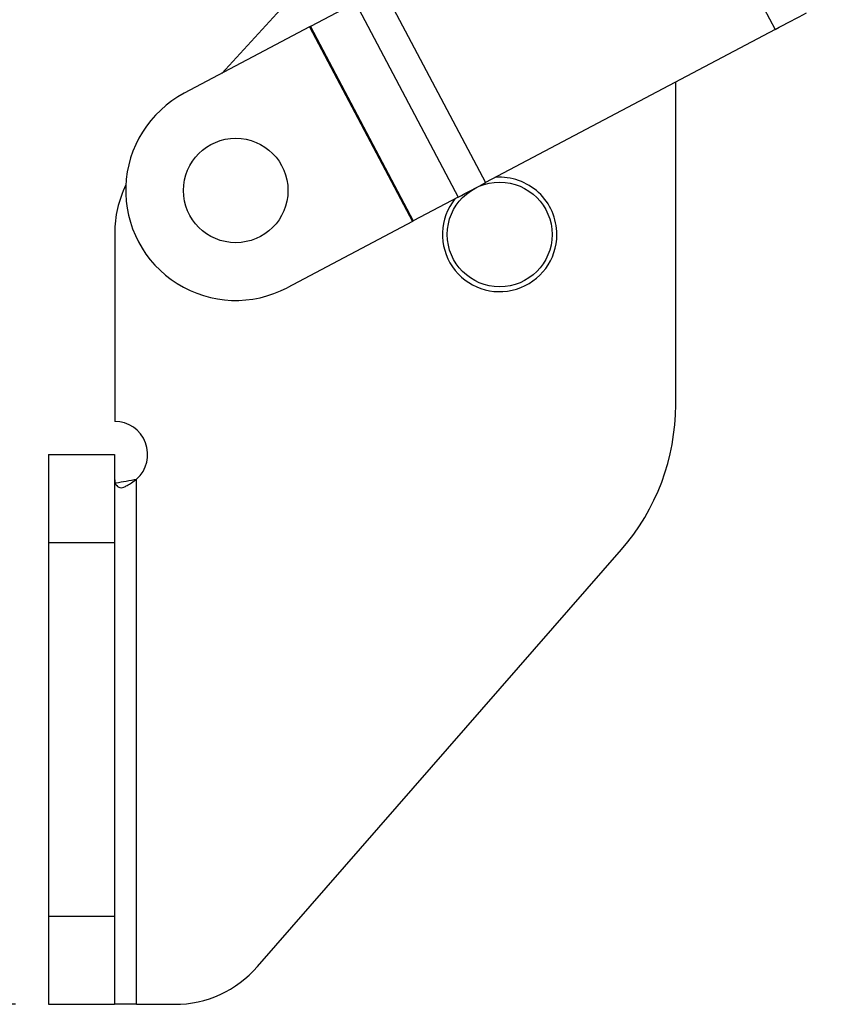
# Model space of a CAD drawing. Extents: x 29 to 375, y 22 to 285.
# Tile 2 of 27: x 67 to 91, y 22 to 52. Entities that reach past the tile are written whole.
import ezdxf

# ---------------------------------------------------------------- set-up
doc = ezdxf.new("R2010")
doc.units = 0
doc.layers.get('0').update_dxf_attribs({"linetype": 'CONTINUOUS'})
doc.styles.add('SLDTEXTSTYLE0', font='TXT', dxfattribs={"width": 0.75})
doc.dimstyles.new('SLDDIMSTYLE3', dxfattribs={"dimtxt": 3.5, "dimasz": 3.302, "dimexe": 0, "dimexo": 0.0625, "dimgap": 0.875, "dimtad": 1, "dimdec": 4, "dimlfac": 1.5, "dimzin": 12, "dimtxsty": 'SLDTEXTSTYLE0', "dimsah": 1, "dimcen": 0.09, "dimazin": 3, "dimtfac": 1, "dimtdec": 0, "dimtofl": 0, "dimtmove": 0, "dimatfit": 3, "dimtolj": 1, "dimtzin": 12})

# ---------------------------------------------------------------- blocks, each defined once
blk = doc.blocks.new('_D_4')
at = {"color": 179, "linetype": 'CONTINUOUS'}
for p, q in [((84.374, 73.753), (80.683, 60.311)), ((66.509, 22.144), (28.619, 22.144))]:
    blk.add_line(p, q, dxfattribs=at)
blk.add_arc((70.2, 22.144), 40.581, 74.6425, 180, dxfattribs=at)
for points in [[(80.947, 61.276), (77.845, 62.515), (77.616, 61.525)], [(29.619, 22.144), (30.261, 25.423), (29.246, 25.464)]]:
    blk.add_solid(points, dxfattribs=at)
at = {"color": 179, "linetype": 'CONTINUOUS', "insert": (42.543, 58.301, 0.067), "char_height": 3.5, "attachment_point": 1, "rotation": 29.5415, "style": 'SLDTEXTSTYLE0'}
blk.add_mtext('105°', dxfattribs=at)

msp = doc.modelspace()

# ---------------------------------------------------------------- linework, layer by layer
at = {"color": 7, "linetype": 'CONTINUOUS'}
for p, q in [((80.718475, 59.060744), (72.758565, 50.360244)), ((86.404146, 57.582607), (89.5228, 51.690372)), ((77.633427, 52.940421), (80.752082, 47.048186)), ((76.805146, 52.502027), (75.440399, 51.779691)), ((76.805146, 52.502027), (79.923801, 46.609791)), ((75.413681, 51.765549), (71.618516, 49.756836)), ((75.413681, 51.765549), (78.532337, 45.873314)), ((75.440399, 51.779691), (78.559054, 45.887456)), ((89.5228, 51.690372), (80.752082, 47.048186)), ((86.511178, 40.309644), (86.511178, 50.096373)), ((79.923801, 46.609791), (78.559054, 45.887456)), ((78.532337, 45.873314), (74.737171, 43.864601)), ((69.511177, 45.51597), (69.511177, 39.810718)), ((67.509481, 38.810717), (69.509481, 38.810717)), ((67.509481, 38.810717), (67.509481, 36.144053)), ((69.509481, 38.810717), (69.509481, 36.144053)), ((70.176147, 22.144052), (70.176147, 38.063849)), ((67.509481, 36.144053), (69.509481, 36.144053)), ((67.509481, 36.144053), (67.509481, 24.810719)), ((69.509481, 36.144053), (69.509481, 24.810719)), ((73.840813, 23.286134), (84.868266, 35.927142)), ((67.509481, 24.810719), (69.509481, 24.810719)), ((67.509481, 24.810719), (67.509481, 22.144052)), ((69.509481, 24.810719), (69.509481, 22.144052)), ((67.509481, 22.144052), (69.509481, 22.144052)), ((70.176147, 22.144052), (69.509481, 22.144052)), ((70.176147, 22.144052), (71.328934, 22.144052))]:
    msp.add_line(p, q, dxfattribs=at)
at = {"color": 7, "linetype": 'CONTINUOUS', "flags": 128}
for points in [[(89.5228, 51.690372), (89.647853, 51.756559), (89.772317, 51.822437), (89.895612, 51.887694), (90.017156, 51.952025), (90.136382, 52.015129), (90.252728, 52.076709), (90.365649, 52.136476), (90.474614, 52.194149)], [(75.440399, 51.779691), (75.437266, 51.778032), (75.43405, 51.77633), (75.430764, 51.774591), (75.427419, 51.77282), (75.424026, 51.771025), (75.420598, 51.76921), (75.417146, 51.767383), (75.413681, 51.765549)], [(79.923801, 46.609791), (80.020954, 46.661213), (80.120637, 46.713973), (80.222505, 46.76789), (80.326204, 46.822776), (80.431378, 46.878443), (80.53766, 46.934696), (80.644686, 46.991343), (80.752082, 47.048186)], [(78.532337, 45.873314), (78.535801, 45.875148), (78.539253, 45.876975), (78.542682, 45.87879), (78.546074, 45.880586), (78.54942, 45.882356), (78.552705, 45.884095), (78.555921, 45.885797), (78.559054, 45.887456)]]:
    msp.add_lwpolyline(points, dxfattribs=at)
at = {"color": 7, "linetype": 'CONTINUOUS'}
for centre, radius in [((73.177844, 46.810718), 1.583333), ((81.177844, 45.477385), 1.5875)]:
    msp.add_circle(centre, radius, dxfattribs=at)
for centre, radius, start, end in [((73.177844, 46.810718), 3.333333, 117.8914735, 297.8914735), ((81.177844, 45.477385), 1.733333, 0, 94.2203971), ((72.84451, 45.515971), 3.333333, 153.9938586, 180), ((81.177844, 45.477385), 1.733333, 141.5625499, 0), ((79.84451, 40.309644), 6.666667, 318.9, 0), ((69.511177, 38.810718), 1, 311.6800581, 90), ((71.328935, 25.477385), 3.333333, 270, 318.9)]:
    msp.add_arc(centre, radius, start, end, dxfattribs=at)
for points, knots in [([(69.509481, 38.063849), (69.512523, 38.023833), (69.518121, 37.950201), (69.563647, 37.865574), (69.625776, 37.813305), (69.701534, 37.794211), (69.790101, 37.816886), (69.896503, 37.869827), (70.029619, 37.953267), (70.124442, 38.024827), (70.176147, 38.063849)], [0, 0, 0, 0, 0.160785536, 0.295858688, 0.407764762, 0.500975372, 0.590096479, 0.700899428, 0.836903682, 1, 1, 1, 1]), ([(69.527477, 37.945998), (69.535953, 37.947312), (69.742505, 37.979335), (69.963868, 38.022477), (70.176147, 38.063849)], [0, 0, 0, 0, 0.041037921, 1, 1, 1, 1])]:
    msp.add_open_spline(points, degree=3, knots=knots, dxfattribs=at)

# ---------------------------------------------------------------- dimensions: what is measured, and where the dimension line sits
at = {"color": 179, "linetype": 'CONTINUOUS'}
dim = msp.add_angular_dim_2l(base=(45.59655, 54.415792), line1=((84.639191, 74.717708), (91.439966, 99.479515)), line2=((67.509481, 22.144052), (71.328935, 22.144052)), dimstyle='SLDDIMSTYLE3', dxfattribs=at)
dim.commit()
dim.dimension.update_dxf_attribs({"geometry": '_D_4', "text_midpoint": (50.191481, 57.449203), "dimtype": 162})

doc.saveas('drawing.dxf')
